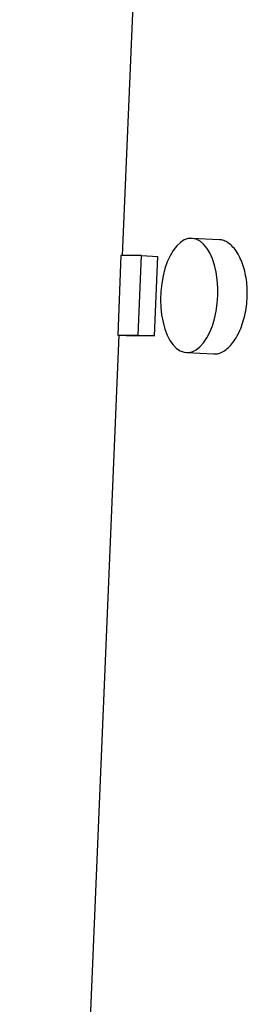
# Model space of a CAD drawing. Header units: millimetres. Extents: x 571 to 2569, y 611 to 2775.
# Tile 17 of 20: x 1843 to 1914, y 1841 to 2151. Entities that reach past the tile are written whole.
import ezdxf

# ---------------------------------------------------------------- set-up
doc = ezdxf.new("R2010")
doc.units = ezdxf.units.MM

msp = doc.modelspace()

# ---------------------------------------------------------------- linework, layer by layer
at = {"color": 7, "linetype": 'Continuous', "lineweight": 25}
for p, q in [((1883.2, 2271.61), (1874.99, 2076.55)), ((1905.63, 2081.58), (1896.98, 2082)), ((1874.61, 2076.55), (1873.59, 2051.57)), ((1881.08, 2076.55), (1874.61, 2076.55)), ((1880.06, 2051.57), (1881.08, 2076.55)), ((1881.08, 2076.55), (1886.24, 2076.32)), ((1885.22, 2051.34), (1886.24, 2076.32)), ((1873.93, 2051.55), (1842.7, 1309.61)), ((1873.59, 2051.57), (1880.06, 2051.57)), ((1873.59, 2051.57), (1878.75, 2051.34)), ((1880.06, 2051.57), (1885.22, 2051.34)), ((1895.23, 2046.05), (1903.88, 2045.63))]:
    msp.add_line(p, q, dxfattribs=at)
at = {"color": 7, "linetype": 'Continuous', "lineweight": 25, "flags": 128}
msp.add_lwpolyline([(1905.1, 2064.03), (1905.1, 2066.53), (1904.93, 2068.98), (1904.59, 2071.34), (1904.08, 2073.56), (1903.42, 2075.59), (1902.61, 2077.39), (1901.68, 2078.94), (1900.64, 2080.19), (1899.51, 2081.13), (1898.31, 2081.74), (1897.07, 2082), (1895.81, 2081.91), (1894.56, 2081.48), (1893.34, 2080.7), (1892.17, 2079.6), (1891.08, 2078.2), (1890.08, 2076.52), (1889.21, 2074.6), (1888.46, 2072.47), (1887.87, 2070.18), (1887.43, 2067.77), (1887.17, 2065.28), (1887.08, 2062.77), (1887.16, 2060.29), (1887.42, 2057.88), (1887.85, 2055.58), (1888.43, 2053.46), (1889.17, 2051.53), (1890.04, 2049.85), (1891.03, 2048.45), (1892.12, 2047.35), (1893.29, 2046.58), (1894.51, 2046.14), (1895.76, 2046.05), (1897.02, 2046.32), (1898.26, 2046.92), (1899.46, 2047.86), (1900.59, 2049.12), (1901.64, 2050.66), (1902.57, 2052.47), (1903.39, 2054.5), (1904.06, 2056.71), (1904.57, 2059.07), (1904.92, 2061.52), (1905.1, 2064.03)], dxfattribs=at)
at = {"color": 7, "linetype": 'Continuous', "lineweight": 25}
msp.add_ellipse((2101.09, 2041.79), major_axis=(227.18, -9.24), ratio=0.010878, start_param=2.825186, end_param=2.935286, dxfattribs=at)
msp.add_open_spline([(1903.89, 2045.69), (1904.14, 2045.67), (1904.89, 2045.59), (1906.19, 2046.02), (1907.73, 2046.93), (1909.21, 2048.34), (1910.59, 2050.16), (1911.82, 2052.38), (1912.85, 2054.91), (1913.65, 2057.7), (1914.18, 2060.65), (1914.42, 2063.68), (1914.38, 2066.71), (1914.05, 2069.64), (1913.44, 2072.41), (1912.58, 2074.93), (1911.51, 2077.14), (1910.25, 2078.95), (1908.85, 2080.35), (1907.37, 2081.21), (1906.28, 2081.61), (1905.7, 2081.56), (1905.63, 2081.55)], degree=3, knots=[0, 0, 0, 0, 0.026899, 0.080424, 0.13395, 0.187504, 0.241059, 0.294765, 0.34847, 0.402213, 0.455957, 0.509565, 0.563174, 0.616683, 0.670194, 0.723796, 0.777398, 0.831139, 0.884879, 0.93859, 0.992299, 1, 1, 1, 1], dxfattribs=at)

doc.saveas('drawing.dxf')
